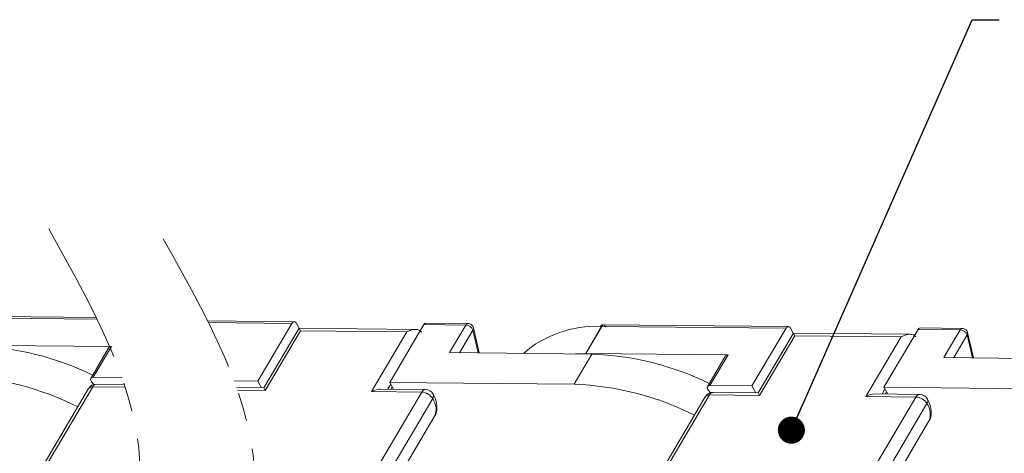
# Model space of a CAD drawing. Header units: millimetres. Extents: x 3292 to 3920, y -521 to -81.
# Tile 29 of 31: x 3741 to 3796, y -159 to -135. Entities that reach past the tile are written whole.
import ezdxf

# ---------------------------------------------------------------- set-up
doc = ezdxf.new("R2010")
doc.units = ezdxf.units.MM
doc.linetypes.add('PHANTOM2', pattern=[31.75, 15.875, -3.175, 3.175, -3.175, 3.175, -3.175])
doc.styles.get("Standard").update_dxf_attribs({"font": '仿宋_GB2312.ttf', "width": 0.8})
doc.dimstyles.new('副本 ISO-5', dxfattribs={"dimtxt": 3, "dimasz": 1.5, "dimexe": 1, "dimexo": 0.625, "dimgap": 0.5, "dimtad": 1, "dimtoh": 1, "dimdsep": 46, "dimtxsty": 'Standard', "dimcen": 2.5, "dimadec": 0, "dimazin": 0, "dimtfac": 1, "dimtmove": 0, "dimatfit": 3, "dimfxl": 0, "dimarcsym": 0})

msp = doc.modelspace()

# ---------------------------------------------------------------- linework, layer by layer
at = {"color": 7, "linetype": 'Continuous', "lineweight": 15}
for p, q in [((3739.51, -151.73), (3745.705, -151.791)), ((3745.661, -151.702), (3739.526, -151.641)), ((3756.612, -151.93), (3751.823, -151.883)), ((3751.867, -151.972), (3756.487, -152.018)), ((3756.487, -152.018), (3754.599, -155.214)), ((3756.734, -152.02), (3756.886, -152.289)), ((3766.239, -152.026), (3763.912, -152.003)), ((3756.886, -152.288), (3754.934, -155.592)), ((3755.017, -155.739), (3756.969, -152.435)), ((3763.342, -152.352), (3756.886, -152.288)), ((3756.969, -152.435), (3756.886, -152.288)), ((3756.969, -152.435), (3762.848, -152.494)), ((3762.848, -152.494), (3760.896, -155.798)), ((3761.899, -155.286), (3763.787, -152.09)), ((3763.787, -152.09), (3766.114, -152.113)), ((3766.114, -152.113), (3765.213, -153.64)), ((3765.766, -153.645), (3766.508, -152.391)), ((3766.508, -152.391), (3766.803, -153.656)), ((3766.857, -153.656), (3766.531, -152.26)), ((3772.745, -153.68), (3773.626, -152.188)), ((3772.755, -153.68), (3773.636, -152.188)), ((3773.622, -152.188), (3773.562, -152.188)), ((3773.686, -152.125), (3773.636, -152.188)), ((3773.636, -152.188), (3783.838, -152.29)), ((3783.962, -152.202), (3773.652, -152.1)), ((3783.838, -152.29), (3781.949, -155.486)), ((3784.237, -152.56), (3782.285, -155.864)), ((3784.085, -152.292), (3784.236, -152.561)), ((3790.692, -152.624), (3784.237, -152.56)), ((3784.32, -152.707), (3784.237, -152.56)), ((3789.249, -155.558), (3791.138, -152.362)), ((3791.138, -152.362), (3793.465, -152.385)), ((3793.59, -152.298), (3791.262, -152.275)), ((3793.465, -152.385), (3792.563, -153.912)), ((3794.208, -153.928), (3793.882, -152.532)), ((3782.368, -156.011), (3784.32, -152.707)), ((3784.32, -152.707), (3790.198, -152.766)), ((3790.198, -152.766), (3788.246, -156.07)), ((3793.117, -153.917), (3793.858, -152.663)), ((3793.858, -152.663), (3794.153, -153.928)), ((3738.628, -153.221), (3746.503, -153.299)), ((3746.363, -153.361), (3745.356, -155.065)), ((3745.496, -155.004), (3746.503, -153.299)), ((3765.213, -153.64), (3773.092, -153.718)), ((3773.092, -153.718), (3772.105, -155.388)), ((3772.177, -153.709), (3772.745, -153.68)), ((3772.755, -153.68), (3780.629, -153.758)), ((3780.49, -153.819), (3779.483, -155.524)), ((3779.622, -155.462), (3780.629, -153.758)), ((3792.563, -153.912), (3800.442, -153.99)), ((3745.524, -155.401), (3745.413, -155.277)), ((3747.081, -155.02), (3745.496, -155.004)), ((3754.599, -155.214), (3753.29, -155.201)), ((3754.812, -155.591), (3754.599, -155.214)), ((3761.899, -155.286), (3762.112, -155.663)), ((3772.105, -155.388), (3761.899, -155.286)), ((3745.236, -155.626), (3735.411, -172.256)), ((3735.641, -172.154), (3745.466, -155.525)), ((3745.466, -155.525), (3747.26, -155.543)), ((3747.211, -155.396), (3745.671, -155.381)), ((3754.934, -155.592), (3753.427, -155.577)), ((3753.479, -155.724), (3755.017, -155.739)), ((3763.671, -155.825), (3753.847, -172.454)), ((3755.017, -155.739), (3754.934, -155.592)), ((3760.896, -155.798), (3763.671, -155.825)), ((3763.877, -155.681), (3761.39, -155.656)), ((3761.798, -155.66), (3761.958, -155.39)), ((3761.961, -155.662), (3762.038, -155.532)), ((3779.65, -155.86), (3779.539, -155.735)), ((3781.949, -155.486), (3779.622, -155.462)), ((3782.162, -155.863), (3781.949, -155.486)), ((3789.149, -155.932), (3789.308, -155.662)), ((3789.249, -155.558), (3789.462, -155.935)), ((3799.456, -155.66), (3789.249, -155.558)), ((3789.312, -155.934), (3789.388, -155.804)), ((3764.28, -156.185), (3754.456, -172.814)), ((3779.362, -156.085), (3769.537, -172.714)), ((3769.767, -172.613), (3779.592, -155.984)), ((3779.592, -155.984), (3782.368, -156.011)), ((3782.285, -155.864), (3779.798, -155.839)), ((3791.022, -156.097), (3781.197, -172.726)), ((3782.368, -156.011), (3782.285, -155.864)), ((3788.246, -156.07), (3791.022, -156.097)), ((3791.228, -155.953), (3788.74, -155.928)), ((3791.631, -156.457), (3781.806, -173.086)), ((3755.088, -172.896), (3764.369, -157.186)), ((3782.439, -173.168), (3791.72, -157.458))]:
    msp.add_line(p, q, dxfattribs=at)
at = {"color": 7, "linetype": 'Continuous', "lineweight": 15, "flags": 128}
for points in [[(3745.496, -155.004), (3745.442, -155.009), (3745.398, -155.026), (3745.365, -155.052), (3745.346, -155.088), (3745.342, -155.131), (3745.352, -155.178), (3745.376, -155.228), (3745.413, -155.277)], [(3779.622, -155.462), (3779.568, -155.468), (3779.524, -155.484), (3779.492, -155.511), (3779.473, -155.546), (3779.468, -155.589), (3779.478, -155.637), (3779.502, -155.686), (3779.539, -155.735)]]:
    msp.add_lwpolyline(points, dxfattribs=at)
at = {"color": 7, "linetype": 'Continuous', "lineweight": 15}
for centre, radius, start, end in [((3756.61, -152.066), 0.132, 20.2136, 158.6309), ((3763.925, -152.155), 0.152, 95.1205, 155.0452), ((3766.253, -152.178), 0.152, 95.1671, 155.0411), ((3766.101, -152.55), 0.437, 21.3105, 88.2063), ((3766.361, -152.297), 0.174, 327.2978, 12.3072), ((3773.338, -158.389), 6.206, 87.9259, 130.6419), ((3773.81, -152.315), 0.227, 123.1147, 145.9077), ((3773.633, -152.463), 0.275, 89.421, 91.3561), ((3773.757, -152.217), 0.116, 94.8058, 127.5882), ((3783.961, -152.338), 0.132, 20.2136, 158.6309), ((3791.276, -152.427), 0.152, 95.1205, 155.0452), ((3793.603, -152.45), 0.152, 95.1671, 155.0411), ((3793.451, -152.822), 0.437, 21.3105, 88.2063), ((3793.711, -152.569), 0.174, 327.2978, 12.3072), ((3738.362, -169.408), 16.16, 63.9461, 87.8596), ((3746.484, -153.446), 0.148, 82.8443, 144.7005), ((3772.752, -153.954), 0.275, 89.421, 91.3561), ((3772.488, -169.867), 16.16, 63.9461, 87.8596), ((3780.61, -153.905), 0.148, 82.8443, 144.7005), ((3737.353, -171.191), 16.274, 63.4094, 87.7969), ((3745.666, -155.881), 0.5, 89.4303, 149.4249), ((3745.439, -155.775), 0.251, 83.81, 143.7347), ((3745.694, -155.631), 0.251, 95.1205, 155.0452), ((3763.9, -155.931), 0.251, 95.1205, 155.0452), ((3763.629, -156.592), 0.768, 32.0331, 86.8221), ((3763.872, -156.181), 0.5, 29.4276, 89.4303), ((3771.48, -171.65), 16.274, 63.4094, 87.7969), ((3764.077, -156.036), 0.251, 323.8023, 23.7328), ((3763.48, -156.761), 0.986, 334.4409, 35.7264), ((3779.793, -156.339), 0.5, 89.4303, 149.4249), ((3779.565, -156.234), 0.251, 83.81, 143.7347), ((3779.82, -156.09), 0.251, 95.1205, 155.0452), ((3791.25, -156.203), 0.251, 95.1205, 155.0452), ((3790.979, -156.864), 0.768, 32.0331, 86.8221), ((3791.223, -156.453), 0.5, 29.4276, 89.4303), ((3791.428, -156.308), 0.251, 323.8023, 23.7328), ((3790.83, -157.033), 0.986, 334.4409, 35.7264)]:
    msp.add_arc(centre, radius, start, end, dxfattribs=at)
for centre, start_param in [((3763.048, -152.849), 3.141593), ((3790.399, -153.121), 3.141593), ((3761.096, -156.153), 3.927072), ((3788.447, -156.425), 3.927072)]:
    msp.add_ellipse(centre, major_axis=(-0.616, -0.347), ratio=0.577382, start_param=start_param, end_param=4.712389, dxfattribs=at)
at = {"color": 3, "linetype": 'PHANTOM2', "lineweight": 9, "ltscale": 0.5}
for points in [[(3743.027, -146.786), (3747.975, -161.632), (3738.078, -181.426), (3743.027, -196.272)], [(3749.369, -147.333), (3754.318, -162.179), (3744.42, -181.973), (3749.369, -196.819)]]:
    msp.add_spline(points, degree=3, dxfattribs=at)
at = {"color": 7, "linetype": 'Continuous', "lineweight": 15}
for points, knots in [([(3766.528, -152.26), (3766.521, -152.233), (3766.504, -152.17), (3766.434, -152.091), (3766.34, -152.036), (3766.271, -152.03), (3766.239, -152.027)], [0, 0, 0, 0, 0.205745, 0.490027, 0.759199, 1, 1, 1, 1]), ([(3773.562, -152.188), (3773.58, -152.164), (3773.617, -152.116), (3773.673, -152.093), (3773.704, -152.106), (3773.711, -152.109)], [0, 0, 0, 0, 0.430361, 0.860723, 1, 1, 1, 1]), ([(3773.686, -152.125), (3773.697, -152.116), (3773.717, -152.101), (3773.748, -152.099), (3773.777, -152.11), (3773.802, -152.142), (3773.813, -152.174), (3773.818, -152.19)], [0, 0, 0, 0, 0.201, 0.349357, 0.590688, 0.80114, 1, 1, 1, 1]), ([(3793.878, -152.532), (3793.871, -152.505), (3793.854, -152.442), (3793.784, -152.363), (3793.69, -152.308), (3793.622, -152.302), (3793.59, -152.299)], [0, 0, 0, 0, 0.205745, 0.490027, 0.759199, 1, 1, 1, 1]), ([(3764.36, -157.183), (3764.371, -157.171), (3764.486, -157.042), (3764.532, -156.69), (3764.48, -156.279), (3764.357, -156.034), (3764.308, -155.935)], [0, 0, 0, 0, 0.037812, 0.403415, 0.761152, 1, 1, 1, 1]), ([(3791.711, -157.455), (3791.722, -157.443), (3791.837, -157.314), (3791.882, -156.962), (3791.83, -156.551), (3791.707, -156.306), (3791.658, -156.207)], [0, 0, 0, 0, 0.037812, 0.403415, 0.761152, 1, 1, 1, 1])]:
    msp.add_open_spline(points, degree=3, knots=knots, dxfattribs=at)

# ---------------------------------------------------------------- leaders
at = {"color": 5, "lineweight": 9, "annotation_type": 0, "has_hookline": 1, "hookline_direction": 0, "text_width": 2.538}
msp.add_leader([(3784.127, -157.931), (3794.13, -135.209), (3795.63, -135.209)], dimstyle='副本 ISO-5', override={"dimgap": 0.5, "dimtad": 0, "dimldrblk": 'Dot'}, dxfattribs=at)

doc.saveas('drawing.dxf')
